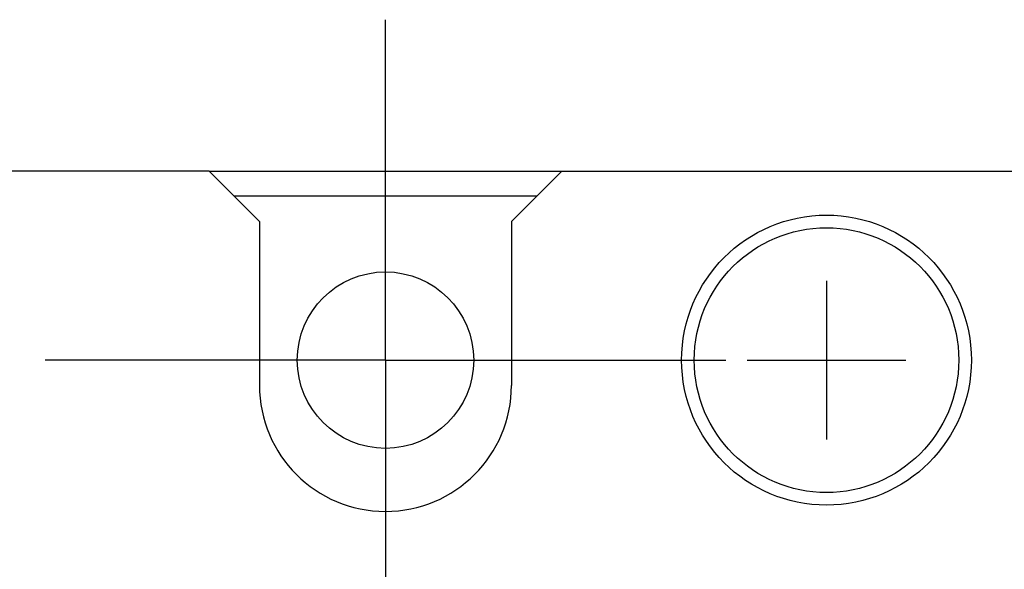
# Model space of a CAD drawing. Extents: x 159 to 2026, y 157 to 1386.
# Tile 22 of 28: x 1254 to 1294, y 1020 to 1042. Entities that reach past the tile are written whole.
import ezdxf

# ---------------------------------------------------------------- set-up
doc = ezdxf.new("R2010")
doc.units = 0
doc.header["$LTSCALE"] = 115.5
doc.linetypes.add('CENTER', pattern=[0.6, 0.375, -0.075, 0.075, -0.075])
for name, color, linetype in [('ALL_AXIS', 7, 'CONTINUOUS'), ('ALL_CURVE', 7, 'CONTINUOUS'), ('ALL_FEATURES', 7, 'CONTINUOUS')]:
    doc.layers.add(name, color=color, linetype=linetype)

msp = doc.modelspace()

# ---------------------------------------------------------------- linework, layer by layer
at = {"layer": 'ALL_AXIS', "color": 7, "linetype": 'CENTER'}
for q in [(1269, 1042), (1255.5, 1028.5), (1269, 1015), (1282.5, 1028.5)]:
    msp.add_line((1269, 1028.5), q, dxfattribs=at)
at = {"layer": 'ALL_AXIS', "color": 7, "linetype": 'CONTINUOUS'}
msp.add_line((1262, 1036), (1276, 1036), dxfattribs=at)
for centre, radius in [((1286.5, 1028.5), 5.75), ((1286.5, 1028.5), 5.25), ((1269, 1028.5), 3.5)]:
    msp.add_circle(centre, radius, dxfattribs=at)
msp.add_arc((1269, 1027.5), 5, 180, 360, dxfattribs=at)
at = {"layer": 'ALL_CURVE', "color": 40, "linetype": 'CONTINUOUS'}
for p, q in [((1286.5, 1031.65), (1286.5, 1025.35)), ((1283.35, 1028.5), (1289.65, 1028.5))]:
    msp.add_line(p, q, dxfattribs=at)
at = {"layer": 'ALL_FEATURES', "color": 7, "linetype": 'CONTINUOUS'}
for p, q in [((1262, 1036), (1076, 1036)), ((1264, 1034), (1262, 1036)), ((1276, 1036), (1274, 1034)), ((1276, 1036), (1299, 1036)), ((1275, 1035), (1263, 1035)), ((1264, 1034), (1264, 1027.5)), ((1274, 1034), (1274, 1027.5))]:
    msp.add_line(p, q, dxfattribs=at)

doc.saveas('drawing.dxf')
